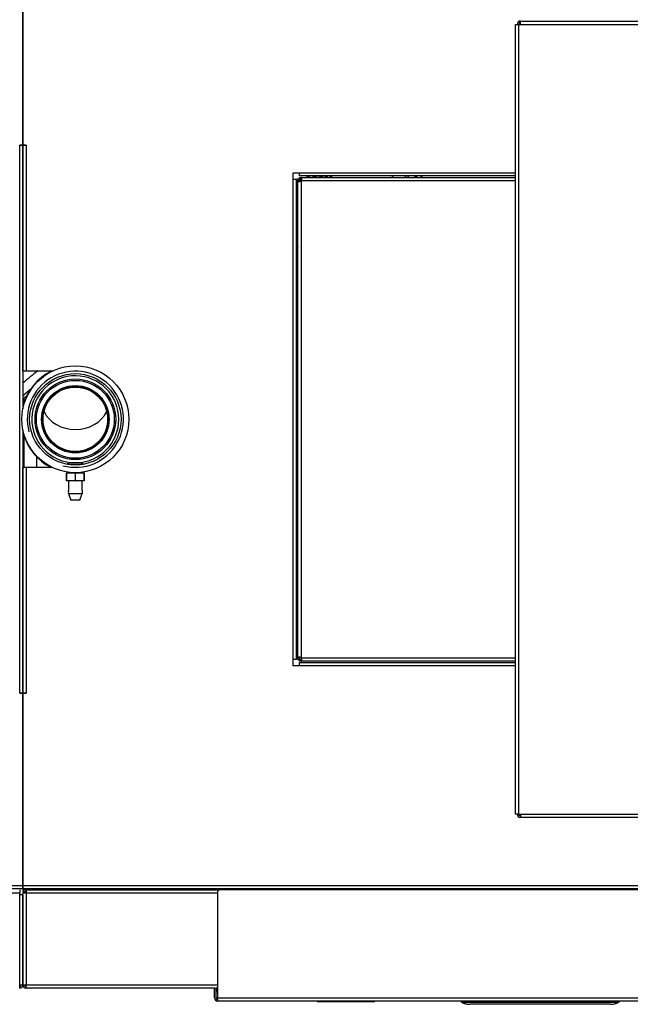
# Model space of a CAD drawing. Header units: millimetres. Extents: x 648 to 8064, y -571 to 3420.
# Tile 68 of 83: x 3884 to 4262, y 1956 to 2567. Entities that reach past the tile are written whole.
import ezdxf

# ---------------------------------------------------------------- set-up
doc = ezdxf.new("R2010")
doc.units = ezdxf.units.MM
doc.header["$MEASUREMENT"] = 0

# ---------------------------------------------------------------- blocks, each defined once
blk = doc.blocks.new('Boven')
for p, q in [((1380.37, 519.64), (1380.37, 638.89)), ((1380.37, 638.89), (1380.37, 519.64)), ((1685.87, 594.64), (1687.87, 594.64)), ((1685.87, 104.64), (1685.87, 594.64)), ((1688.18, 595.37), (1687.5, 596.1)), ((1688.87, 596.64), (1687.87, 596.64)), ((1687.87, 596.37), (1687.87, 596.64)), ((1687.87, 104.64), (1687.87, 594.64)), ((1687.87, 594.64), (1688.87, 594.64)), ((1688.87, 596.64), (1838.87, 596.64)), ((1688.87, 594.64), (1688.87, 596.64)), ((1688.87, 594.64), (1838.87, 594.64)), ((1378.37, 519.64), (1378.37, 519.64)), ((1378.37, 519.64), (1380.37, 519.64)), ((1378.37, 179.64), (1378.37, 519.64)), ((1380.37, 519.64), (1378.37, 519.64)), ((1380.37, 519.64), (1380.37, 356.17)), ((1382.37, 519.64), (1380.37, 519.64)), ((1380.37, 519.64), (1382.37, 519.64)), ((1380.37, 379.64), (1380.37, 519.64)), ((1382.37, 519.64), (1382.37, 519.64)), ((1382.37, 519.64), (1382.37, 379.64)), ((1547.87, 502.64), (1551.87, 502.64)), ((1547.87, 498.64), (1547.87, 502.64)), ((1551.87, 500.64), (1551.87, 502.64)), ((1551.87, 502.64), (1685.87, 502.64)), ((1547.87, 498.64), (1549.87, 498.64)), ((1547.87, 200.64), (1547.87, 498.64)), ((1549.87, 498.64), (1549.87, 200.64)), ((1551.87, 498.63), (1550.87, 498.63)), ((1550.87, 497.6), (1550.87, 498.63)), ((1551.54, 497.6), (1550.87, 497.6)), ((1550.87, 201.67), (1550.87, 497.6)), ((1551.87, 497.6), (1551.54, 497.6)), ((1685.87, 500.64), (1551.87, 500.64)), ((1551.87, 498.64), (1551.87, 499.64)), ((1551.87, 499.64), (1552.9, 499.64)), ((1552.9, 498.64), (1551.87, 498.64)), ((1551.87, 498.63), (1551.87, 497.6)), ((1552.87, 497.6), (1552.87, 201.67)), ((1552.9, 498.97), (1552.9, 499.64)), ((1552.9, 499.64), (1685.87, 499.64)), ((1552.9, 498.64), (1552.9, 498.97)), ((1685.87, 497.64), (1552.9, 497.64)), ((1623.77, 500.64), (1623.01, 499.64)), ((1623.8, 500.64), (1623.05, 499.64)), ((1623.29, 499.64), (1624.05, 500.64)), ((1623.33, 499.64), (1624.08, 500.64)), ((1624.71, 500.64), (1623.96, 499.64)), ((1627.84, 500.64), (1627.09, 499.64)), ((1627.12, 499.64), (1627.87, 500.64)), ((1549.87, 463.9), (1550.87, 464.4)), ((1550.87, 457.7), (1549.87, 457.21)), ((1549.87, 455.68), (1550.78, 456.14)), ((1549.87, 452.15), (1550.87, 452.65)), ((1549.87, 452.12), (1550.87, 452.62)), ((1550.87, 452.4), (1549.87, 451.9)), ((1549.87, 451.87), (1550.87, 452.37)), ((1550.78, 456.14), (1550.87, 456.01)), ((1550.78, 456.14), (1550.87, 455.97)), ((1550.87, 451.8), (1549.87, 451.31)), ((1380.37, 379.64), (1382.37, 379.64)), ((1382.37, 379.64), (1398.76, 379.64)), ((1380.87, 362.41), (1380.87, 359.2)), ((1380.37, 343.1), (1380.37, 179.64)), ((1380.87, 340.07), (1380.87, 319.64)), ((1388.72, 326.56), (1388.72, 319.64)), ((1409.71, 325.69), (1409.6, 324.85)), ((1416.02, 325.69), (1416.13, 324.85)), ((1380.37, 179.64), (1380.37, 319.64)), ((1382.37, 319.64), (1380.37, 319.64)), ((1382.37, 319.64), (1382.37, 179.64)), ((1398.76, 319.64), (1382.37, 319.64)), ((1409, 322.69), (1408.04, 321.72)), ((1408.25, 321.69), (1417.48, 321.69)), ((1416.73, 322.69), (1409, 322.69)), ((1417.69, 321.72), (1416.73, 322.69)), ((1407.37, 316.49), (1407.46, 316.49)), ((1407.37, 316.49), (1407.37, 311.49)), ((1407.46, 316.49), (1412.78, 316.49)), ((1407.46, 311.49), (1407.46, 316.49)), ((1408, 316.84), (1408, 316.49)), ((1408.58, 316.49), (1408.58, 316.84)), ((1412.78, 316.49), (1412.78, 311.49)), ((1412.96, 316.49), (1418.28, 316.49)), ((1412.96, 311.49), (1412.96, 316.49)), ((1417.15, 316.49), (1417.15, 316.84)), ((1417.73, 316.49), (1417.73, 316.84)), ((1418.28, 316.49), (1418.37, 316.49)), ((1418.28, 316.49), (1418.28, 311.49)), ((1418.37, 311.49), (1418.37, 316.49)), ((1407.37, 311.49), (1407.46, 311.49)), ((1412.78, 311.49), (1407.46, 311.49)), ((1408.62, 311.49), (1408.62, 305.47)), ((1412.78, 311.49), (1412.96, 311.49)), ((1418.28, 311.49), (1412.96, 311.49)), ((1417.12, 305.47), (1417.12, 311.49)), ((1418.28, 311.49), (1418.37, 311.49)), ((1408.62, 303.49), (1417.12, 303.49)), ((1408.62, 303.49), (1410.07, 299.49)), ((1415.66, 299.49), (1410.07, 299.49)), ((1415.66, 299.49), (1417.12, 303.49)), ((1550.87, 201.67), (1551.54, 201.67)), ((1550.87, 200.64), (1550.87, 201.67)), ((1551.54, 201.67), (1551.87, 201.67)), ((1551.87, 201.67), (1551.87, 200.64)), ((1552.9, 201.64), (1685.87, 201.64)), ((1547.87, 196.64), (1547.87, 200.64)), ((1549.87, 200.64), (1547.87, 200.64)), ((1551.87, 196.64), (1547.87, 196.64)), ((1550.87, 200.64), (1551.87, 200.64)), ((1551.87, 199.64), (1551.87, 200.64)), ((1551.87, 200.64), (1552.9, 200.64)), ((1552.9, 199.64), (1551.87, 199.64)), ((1551.87, 196.64), (1551.87, 198.64)), ((1551.87, 198.64), (1685.87, 198.64)), ((1685.87, 196.64), (1551.87, 196.64)), ((1552.9, 200.31), (1552.9, 200.64)), ((1552.9, 199.64), (1552.9, 200.31)), ((1685.87, 199.64), (1552.9, 199.64)), ((1378.37, 179.64), (1378.37, 179.63)), ((1380.37, 179.64), (1378.37, 179.64)), ((1378.37, 179.63), (1380.37, 179.63)), ((1380.37, 179.64), (1382.37, 179.64)), ((1380.37, 60.39), (1380.37, 179.63)), ((1380.37, 179.63), (1380.37, 60.39)), ((1382.37, 179.63), (1380.37, 179.63)), ((1380.87, 179.64), (1380.87, 179.63)), ((1382.37, 179.63), (1382.37, 179.64)), ((1687.87, 104.64), (1685.87, 104.64)), ((1688.18, 103.9), (1687.5, 103.17)), ((1687.87, 104.64), (1688.87, 104.64)), ((1688.87, 104.64), (1838.87, 104.64)), ((1688.87, 104.64), (1688.87, 102.64)), ((1687.87, 102.9), (1687.87, 102.64)), ((1688.87, 102.64), (1687.87, 102.64)), ((1838.87, 102.64), (1688.87, 102.64)), ((1378.37, 55.64), (566.37, 55.64)), ((1136.37, 60.39), (1380.37, 60.39)), ((1380.37, 58.39), (1136.37, 58.39)), ((1378.37, 57.64), (1378.37, 55.64)), ((1378.37, 54.64), (1378.37, 55.64)), ((1380.37, 60.39), (1380.37, 58.39)), ((1380.37, 60.39), (1989.87, 60.39)), ((1380.37, 58.39), (1380.37, 60.39)), ((1989.87, 58.39), (1380.37, 58.39)), ((1380.37, 57.64), (1382.37, 57.64)), ((1380.37, 57.64), (1380.37, 56.64)), ((1380.37, 56.64), (1382.37, 56.64)), ((1380.37, -1.36), (1380.37, 55.64)), ((1382.37, 55.64), (1380.37, 55.64)), ((1380.87, 58.39), (1380.87, 57.64)), ((1380.87, 56.64), (1380.87, 55.64)), ((1382.37, 57.64), (1502.01, 57.64)), ((1382.37, 57.64), (1382.37, 55.64)), ((1501.01, 55.64), (1382.37, 55.64)), ((1382.37, 55.64), (1382.37, -1.36)), ((1385.17, 57.64), (1385.17, 58.39)), ((1501.01, 56.64), (1501.01, -9.36)), ((1899.87, 57.64), (1502.01, 57.64)), ((1378.37, -1.36), (1378.37, 54.64)), ((1380.37, 54.64), (1378.37, 54.64)), ((1380.37, 54.64), (1380.37, -1.36)), ((1378.37, -3.36), (1378.37, -1.36)), ((1378.37, -1.36), (1380.37, -1.36)), ((1380.37, -1.36), (1382.37, -1.36)), ((1382.37, -1.36), (1501.01, -1.36)), ((1382.37, -3.36), (1382.37, -1.36)), ((1499.1, -3.36), (1382.37, -3.36)), ((1499.1, -9.36), (1499.1, -3.36)), ((1499.1, -3.36), (1500.1, -3.36)), ((1501.01, -3.36), (1500.1, -3.36)), ((1500.1, -9.36), (1500.1, -3.36)), ((1500.1, -3.36), (1500.48, -3.36)), ((1500.48, -5.36), (1500.48, -3.36)), ((1500.48, -5.36), (1500.48, -5.36)), ((1500.48, -5.36), (1501.01, -5.36)), ((1501.01, -9.36), (1500.1, -9.36)), ((1501.01, -9.36), (1900.87, -9.36)), ((1501.01, -9.36), (1501.01, -10.78)), ((1900.79, -11.36), (1501.09, -11.36)), ((1562.74, -11.66), (1562.74, -11.46)), ((1562.74, -11.46), (1562.79, -11.46)), ((1562.74, -11.66), (1562.79, -11.66)), ((1562.79, -11.66), (1562.79, -11.46)), ((1562.79, -11.46), (1562.94, -11.46)), ((1562.79, -11.66), (1562.94, -11.66)), ((1562.94, -11.66), (1562.94, -11.46)), ((1562.94, -11.46), (1563.23, -11.46)), ((1562.94, -11.66), (1563.23, -11.66)), ((1563.23, -11.66), (1563.23, -11.46)), ((1563.23, -11.46), (1563.66, -11.46)), ((1563.23, -11.66), (1563.66, -11.66)), ((1563.66, -11.66), (1563.66, -11.46)), ((1563.66, -11.46), (1564.24, -11.46)), ((1563.66, -11.66), (1564.24, -11.66)), ((1564.24, -11.66), (1564.24, -11.46)), ((1564.24, -11.46), (1565, -11.46)), ((1564.24, -11.66), (1565, -11.66)), ((1565, -11.66), (1565, -11.46)), ((1565, -11.46), (1565.96, -11.46)), ((1565, -11.66), (1565.96, -11.66)), ((1565.96, -11.66), (1565.96, -11.46)), ((1565.96, -11.46), (1567.12, -11.46)), ((1565.96, -11.66), (1567.12, -11.66)), ((1567.12, -11.66), (1567.12, -11.46)), ((1567.12, -11.46), (1568.51, -11.46)), ((1567.12, -11.66), (1568.51, -11.66)), ((1568.51, -11.66), (1568.51, -11.46)), ((1568.51, -11.46), (1570.14, -11.46)), ((1568.51, -11.66), (1570.14, -11.66)), ((1570.14, -11.66), (1570.14, -11.46)), ((1570.14, -11.46), (1572.03, -11.46)), ((1570.14, -11.66), (1572.03, -11.66)), ((1572.03, -11.66), (1572.03, -11.46)), ((1572.03, -11.46), (1574.2, -11.46)), ((1572.03, -11.66), (1574.2, -11.66)), ((1574.2, -11.66), (1574.2, -11.46)), ((1574.2, -11.46), (1575.44, -11.46)), ((1574.2, -11.66), (1575.44, -11.66)), ((1575.44, -11.66), (1575.44, -11.46)), ((1575.44, -11.46), (1585.82, -11.46)), ((1575.44, -11.66), (1585.82, -11.66)), ((1585.82, -11.66), (1585.82, -11.46)), ((1585.82, -11.46), (1588.13, -11.46)), ((1585.82, -11.66), (1588.13, -11.66)), ((1588.13, -11.66), (1588.13, -11.46)), ((1588.13, -11.46), (1590.15, -11.46)), ((1588.13, -11.66), (1590.15, -11.66)), ((1590.15, -11.66), (1590.15, -11.46)), ((1590.15, -11.46), (1591.91, -11.46)), ((1590.15, -11.66), (1591.91, -11.66)), ((1591.91, -11.66), (1591.91, -11.46)), ((1591.91, -11.46), (1593.42, -11.46)), ((1591.91, -11.66), (1593.42, -11.66)), ((1593.42, -11.66), (1593.42, -11.46)), ((1593.42, -11.46), (1594.69, -11.46)), ((1593.42, -11.66), (1594.69, -11.66)), ((1594.69, -11.66), (1594.69, -11.46)), ((1594.69, -11.46), (1595.75, -11.46)), ((1594.69, -11.66), (1595.75, -11.66)), ((1595.75, -11.66), (1595.75, -11.46)), ((1595.75, -11.46), (1596.6, -11.46)), ((1595.75, -11.66), (1596.6, -11.66)), ((1596.6, -11.66), (1596.6, -11.46)), ((1596.6, -11.46), (1597.28, -11.46)), ((1596.6, -11.66), (1597.28, -11.66)), ((1597.28, -11.66), (1597.28, -11.46)), ((1597.28, -11.46), (1597.78, -11.46)), ((1597.28, -11.66), (1597.78, -11.66)), ((1597.78, -11.66), (1597.78, -11.46)), ((1597.78, -11.46), (1598.13, -11.46)), ((1597.78, -11.66), (1598.13, -11.66)), ((1598.13, -11.66), (1598.13, -11.46)), ((1598.13, -11.46), (1598.35, -11.46)), ((1598.13, -11.66), (1598.35, -11.66)), ((1598.35, -11.66), (1598.35, -11.46)), ((1598.35, -11.46), (1598.45, -11.46)), ((1598.35, -11.66), (1598.45, -11.66)), ((1598.45, -11.66), (1598.45, -11.46)), ((1598.45, -11.46), (1598.47, -11.46)), ((1598.45, -11.66), (1598.47, -11.66)), ((1598.47, -11.66), (1598.47, -11.46)), ((1652.06, -11.36), (1652.07, -11.62)), ((1652.57, -11.62), (1652.56, -11.36)), ((1652.57, -12.06), (1652.57, -11.62)), ((1652.57, -11.62), (1749.57, -11.62)), ((1652.57, -12.06), (1749.57, -12.06)), ((1749.57, -11.36), (1749.57, -11.62)), ((1749.57, -11.62), (1749.57, -12.06)), ((1750.07, -11.62), (1750.07, -11.36)), ((1744.57, -13.36), (1657.57, -13.36)), ((1744.57, -13.36), (1657.57, -13.36)), ((1657.57, -13.36), (1657.57, -13.36)), ((1744.57, -13.36), (1744.57, -13.36))]:
    blk.add_line(p, q)
for radius in [33.15, 28.33, 25, 24.15, 20.9, 20.75, 20.15, 20]:
    blk.add_circle((1412.87, 349.64), radius)
for centre, radius, start, end in [((1688.87, 594.64), 2, 133.07953, 180), ((1688.87, 594.64), 2, 90, 133.07953), ((1688.87, 594.64), 1, 133.07958, 179.99996), ((1688.87, 594.64), 1, 90, 133.07953), ((1540.02, 565.59), 67.58, 277.81063, 280.095), ((1540.02, 565.59), 68.58, 278.25287, 279.09802), ((1540.02, 565.59), 68.86, 278.21936, 279.06101), ((1540.02, 565.59), 69.85, 278.10135, 278.93073), ((1540.02, 565.59), 70.15, 278.06734, 278.89319), ((1540.02, 565.59), 71.14, 277.95364, 278.76767), ((1540.02, 565.59), 71.42, 277.92252, 278.73331), ((1540.02, 565.59), 68.58, 279.94516, 280.92351), ((1540.02, 565.59), 68.86, 279.90464, 280.79514), ((1551.82, 498.68), 1.5, 314.1378, 315.8622), ((1540.02, 565.59), 67.58, 282.59657, 286.02665), ((1540.02, 565.59), 68.58, 285.89747, 288.70686), ((1540.02, 565.59), 68.86, 286.68963, 289.37772), ((1540.02, 565.59), 69.85, 289.22825, 291.581), ((1540.02, 565.59), 70.15, 289.90179, 292.17709), ((1540.02, 565.59), 71.14, 292.01114, 294.06904), ((1540.02, 565.59), 71.42, 292.55587, 294.56307), ((1540.02, 565.59), 72.42, 294.38362, 296.23446), ((1540.02, 565.59), 95.46, 316.29551, 317.12014), ((1540.02, 565.59), 101.46, 319.45066, 320.18983), ((1542.89, 563.43), 99.23, 319.99005, 320.73982), ((1540.02, 565.59), 72.42, 277.81284, 278.61225), ((1519.81, 211.68), 212.54, 127.79152, 131.00161), ((1412.87, 349.64), 33.4, 116.07707, 166.66891), ((1412.87, 349.64), 29.81, 255, 195), ((1412.87, 349.64), 26.97, 0, 267.91436), ((1519.81, 211.68), 206.54, 130.68152, 132.46405), ((1519.81, 211.68), 205, 131.94365, 132.8602), ((1519.81, 211.68), 205, 131.94365, 132.8602), ((1412.87, 349.64), 26.97, 272.08564, 0), ((1412.87, 349.64), 33.4, 193.33109, 243.92293), ((1404.48, 304.49), 4.25, 346.39862, 13.59898), ((1421.25, 304.49), 4.25, 166.40102, 193.60138), ((1551.82, 200.59), 1.5, 44.1378, 45.8622), ((1688.87, 104.64), 2, 180, 226.92047), ((1688.87, 104.64), 1, 180.00004, 226.92042), ((1688.87, 104.64), 1, 226.92047, 270), ((1688.87, 104.64), 2, 226.92047, 270), ((1502.01, 56.64), 1, 90, 180), ((1378.37, -1.36), 2, 270, 0), ((1378.37, -1.36), 1, 270, 0), ((1382.37, -1.36), 2, 180, 270), ((1382.37, -1.36), 1, 180, 270), ((1652.57, -11.61), 0.5, 181, 241.75289), ((1657.53, -2.37), 11, 241.75289, 270), ((1652.45, -11.81), 0.272, 244.24956, 295.75044), ((1744.6, -2.37), 11, 270, 298.24711), ((1749.68, -11.81), 0.272, 244.24978, 295.75022), ((1749.57, -11.61), 0.5, 298.24711, 359)]:
    blk.add_arc(centre, radius, start, end)
for centre, major_axis, ratio, start_param, end_param in [((1412.87, 360.86), (-20.9, 0), 0.839716, 0.377577, 2.764016), ((1501.47, -5.36), (0, 2), 0.997089, 0.233345, 0.523687), ((1501.47, -5.36), (0, 1), 0.997089, 0.480774, 1.570796), ((1501.09, -9.36), (0, 2), 0.997089, 1.570796, 3.141593), ((1501.09, -9.36), (0, 1), 0.997089, 1.570796, 3.061394), ((1652.57, -11.61), (0.5, 0.009), 0.01745, 3.141593, 4.712084), ((1657.53, -2.37), (0, 11), 0.954532, 2.648588, 2.690845), ((1744.6, -2.37), (0, 11), 0.954532, 3.141593, 3.634598), ((1749.57, -11.61), (-0.5, 0.009), 0.01745, 1.571101, 3.141593), ((1657.53, -2.37), (0, 11), 0.954532, 2.690845, 2.741507), ((1657.53, -2.37), (0, 11), 0.954532, 2.741507, 2.864689), ((1657.53, -2.37), (0, 11), 0.954532, 2.864689, 3.141593)]:
    blk.add_ellipse(centre, major_axis=major_axis, ratio=ratio, start_param=start_param, end_param=end_param)
for points, knots in [([(1550.87, 497.6), (1550.87, 497.53), (1550.88, 497.47), (1550.92, 497.36), (1550.96, 497.32), (1551.06, 497.25), (1551.12, 497.22), (1551.27, 497.19), (1551.35, 497.18), (1551.55, 497.18), (1551.66, 497.19), (1551.88, 497.22), (1552.01, 497.25), (1552.37, 497.35), (1552.63, 497.45), (1552.87, 497.6)], [0, 0, 0, 0, 0.125, 0.125, 0.25, 0.25, 0.375, 0.375, 0.5, 0.5, 0.625, 0.625, 0.75, 0.75, 1, 1, 1, 1]), ([(1551.87, 497.6), (1551.87, 497.54), (1551.87, 497.49), (1551.89, 497.38), (1551.9, 497.34), (1551.94, 497.28), (1551.95, 497.26), (1551.97, 497.24)], [0, 0, 0, 0, 0.390574, 0.390574, 0.781147, 0.781147, 1, 1, 1, 1]), ([(1552.9, 497.64), (1552.97, 497.75), (1553.04, 497.87), (1553.14, 498.12), (1553.19, 498.25), (1553.25, 498.5), (1553.28, 498.62), (1553.31, 498.85), (1553.32, 498.95), (1553.32, 499.15), (1553.31, 499.23), (1553.28, 499.38), (1553.25, 499.45), (1553.15, 499.59), (1553.05, 499.64), (1552.9, 499.64)], [0, 0, 0, 0, 0.125, 0.125, 0.25, 0.25, 0.375, 0.375, 0.5, 0.5, 0.625, 0.625, 0.75, 0.75, 1, 1, 1, 1]), ([(1553.26, 498.53), (1553.24, 498.55), (1553.22, 498.56), (1553.16, 498.6), (1553.12, 498.61), (1553.02, 498.63), (1552.96, 498.64), (1552.9, 498.64)], [0, 0, 0, 0, 0.210826, 0.210826, 0.605413, 0.605413, 1, 1, 1, 1]), ([(1550.87, 449.64), (1550.87, 449.6), (1550.76, 449.57), (1550.39, 449.51), (1550.13, 449.48), (1549.87, 449.45)], [0, 0, 0, 0, 0.5, 0.5, 1, 1, 1, 1]), ([(1549.87, 389.82), (1550.13, 389.79), (1550.39, 389.76), (1550.76, 389.7), (1550.87, 389.67), (1550.87, 389.64)], [0, 0, 0, 0, 0.5, 0.5, 1, 1, 1, 1]), ([(1550.87, 309.64), (1550.87, 309.6), (1550.76, 309.57), (1550.39, 309.51), (1550.13, 309.48), (1549.87, 309.45)], [0, 0, 0, 0, 0.5, 0.5, 1, 1, 1, 1]), ([(1549.87, 249.82), (1550.13, 249.79), (1550.39, 249.76), (1550.76, 249.7), (1550.87, 249.67), (1550.87, 249.64)], [0, 0, 0, 0, 0.5, 0.5, 1, 1, 1, 1]), ([(1552.87, 201.67), (1552.75, 201.74), (1552.63, 201.8), (1552.38, 201.91), (1552.25, 201.96), (1552.01, 202.02), (1551.88, 202.05), (1551.66, 202.08), (1551.55, 202.09), (1551.35, 202.09), (1551.27, 202.08), (1551.12, 202.05), (1551.06, 202.02), (1550.91, 201.92), (1550.87, 201.82), (1550.87, 201.67)], [0, 0, 0, 0, 0.125, 0.125, 0.25, 0.25, 0.375, 0.375, 0.5, 0.5, 0.625, 0.625, 0.75, 0.75, 1, 1, 1, 1]), ([(1551.97, 202.03), (1551.95, 202.01), (1551.94, 201.99), (1551.9, 201.93), (1551.89, 201.89), (1551.87, 201.78), (1551.87, 201.73), (1551.87, 201.67)], [0, 0, 0, 0, 0.210826, 0.210826, 0.605413, 0.605413, 1, 1, 1, 1]), ([(1552.9, 199.64), (1552.97, 199.64), (1553.04, 199.65), (1553.14, 199.69), (1553.19, 199.73), (1553.25, 199.83), (1553.28, 199.89), (1553.31, 200.04), (1553.32, 200.12), (1553.32, 200.32), (1553.31, 200.43), (1553.28, 200.65), (1553.25, 200.77), (1553.15, 201.14), (1553.05, 201.4), (1552.9, 201.64)], [0, 0, 0, 0, 0.125, 0.125, 0.25, 0.25, 0.375, 0.375, 0.5, 0.5, 0.625, 0.625, 0.75, 0.75, 1, 1, 1, 1]), ([(1552.9, 200.64), (1552.96, 200.64), (1553.02, 200.64), (1553.12, 200.66), (1553.16, 200.67), (1553.22, 200.71), (1553.24, 200.72), (1553.26, 200.74)], [0, 0, 0, 0, 0.390574, 0.390574, 0.781147, 0.781147, 1, 1, 1, 1]), ([(1501.09, -11.36), (1501.08, -11.36), (1501.07, -11.31), (1501.04, -11.11), (1501.03, -10.96), (1501.01, -10.78)], [0, 0, 0, 0, 0.5, 0.5, 1, 1, 1, 1])]:
    blk.add_open_spline(points, degree=3, knots=knots)

msp = doc.modelspace()

# ---------------------------------------------------------------- block references
msp.add_blockref('Boven', (2505.22, 1969.85))

doc.saveas('drawing.dxf')
